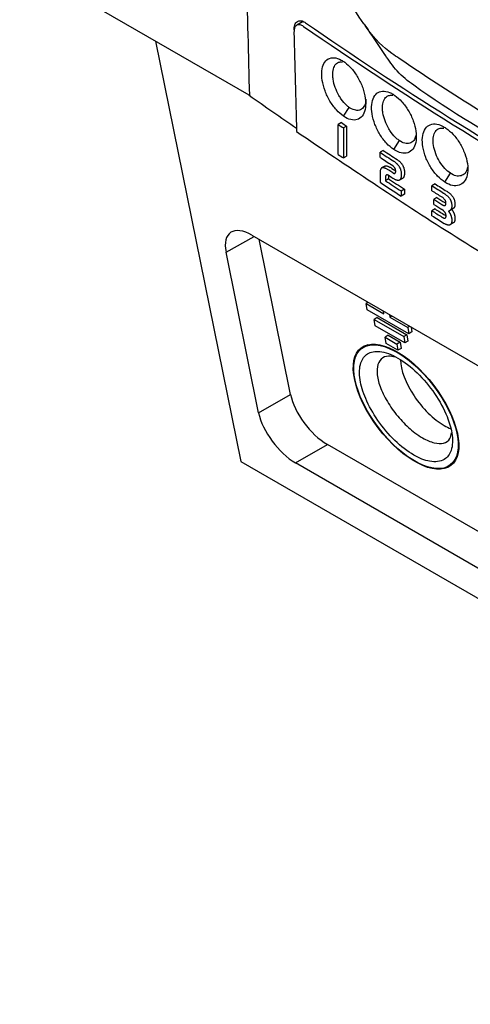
# Model space of a CAD drawing. Extents: x 76 to 839, y -9 to 645.
# Tile 41 of 78: x 668 to 699, y -9 to 57. Entities that reach past the tile are written whole.
import ezdxf

# ---------------------------------------------------------------- set-up
doc = ezdxf.new("R2010")
doc.units = 0
doc.layers.get('0').update_dxf_attribs({"linetype": 'CONTINUOUS'})

msp = doc.modelspace()

# ---------------------------------------------------------------- linework, layer by layer
at = {"color": 7, "linetype": 'CONTINUOUS'}
for p, q in [((683.789, 52.118), (668.404, 60.999)), ((687.406, 57.065), (686.966, 56.811)), ((677.512, 55.741), (683.215, 27.6)), ((690.109, 50.711), (690.489, 51.307)), ((689.964, 50.287), (689.751, 50.164)), ((689.751, 48.153), (689.751, 50.164)), ((690.305, 50.057), (690.092, 49.935)), ((690.092, 49.935), (690.092, 47.924)), ((690.305, 50.057), (690.305, 48.047)), ((693.473, 48.483), (693.847, 49.083)), ((692.763, 48.425), (692.55, 48.302)), ((692.55, 47.962), (692.55, 48.302)), ((690.092, 47.924), (690.305, 48.047)), ((693.478, 47.697), (693.507, 47.677)), ((693.507, 47.677), (693.535, 47.658)), ((693.535, 47.658), (693.562, 47.637)), ((693.562, 47.637), (693.588, 47.617)), ((693.588, 47.617), (693.614, 47.596)), ((693.614, 47.596), (693.638, 47.574)), ((693.638, 47.574), (693.662, 47.552)), ((693.662, 47.552), (693.685, 47.53)), ((693.685, 47.53), (693.707, 47.507)), ((693.69, 47.819), (693.719, 47.8)), ((693.707, 47.507), (693.728, 47.484)), ((693.719, 47.8), (693.747, 47.78)), ((693.747, 47.78), (693.774, 47.76)), ((693.774, 47.76), (693.801, 47.739)), ((693.801, 47.739), (693.826, 47.718)), ((693.826, 47.718), (693.851, 47.697)), ((693.851, 47.697), (693.874, 47.675)), ((693.874, 47.675), (693.897, 47.652)), ((693.897, 47.652), (693.919, 47.629)), ((693.919, 47.629), (693.941, 47.606)), ((693.941, 47.606), (693.961, 47.582)), ((693.961, 47.582), (693.98, 47.558)), ((693.98, 47.558), (693.999, 47.533)), ((693.999, 47.533), (694.017, 47.508)), ((694.017, 47.508), (694.034, 47.483)), ((692.551, 46.934), (692.55, 46.896)), ((692.55, 46.896), (692.55, 46.291)), ((692.552, 46.969), (692.551, 46.934)), ((692.555, 47.003), (692.552, 46.969)), ((692.558, 47.034), (692.555, 47.003)), ((692.562, 47.064), (692.558, 47.034)), ((692.567, 47.091), (692.562, 47.064)), ((692.574, 47.117), (692.567, 47.091)), ((692.581, 47.141), (692.574, 47.117)), ((692.589, 47.162), (692.581, 47.141)), ((692.598, 47.182), (692.589, 47.162)), ((692.608, 47.199), (692.598, 47.182)), ((692.619, 47.215), (692.608, 47.199)), ((692.631, 47.228), (692.619, 47.215)), ((692.643, 47.24), (692.631, 47.228)), ((692.657, 47.25), (692.643, 47.24)), ((692.87, 47.372), (692.657, 47.25)), ((692.672, 47.257), (692.657, 47.25)), ((692.689, 47.264), (692.672, 47.257)), ((692.708, 47.268), (692.689, 47.264)), ((692.728, 47.27), (692.708, 47.268)), ((692.75, 47.27), (692.728, 47.27)), ((692.774, 47.268), (692.75, 47.27)), ((692.799, 47.264), (692.774, 47.268)), ((692.825, 47.257), (692.799, 47.264)), ((692.853, 47.249), (692.825, 47.257)), ((692.882, 47.238), (692.853, 47.249)), ((692.87, 47.372), (692.884, 47.38)), ((692.913, 47.226), (692.882, 47.238)), ((692.884, 47.38), (692.902, 47.386)), ((692.902, 47.386), (692.921, 47.391)), ((692.946, 47.211), (692.913, 47.226)), ((692.921, 47.391), (692.941, 47.393)), ((692.941, 47.393), (692.963, 47.393)), ((692.98, 47.194), (692.946, 47.211)), ((692.963, 47.393), (692.986, 47.391)), ((693.015, 47.175), (692.98, 47.194)), ((692.986, 47.391), (693.011, 47.386)), ((693.011, 47.386), (693.038, 47.38)), ((693.052, 47.153), (693.015, 47.175)), ((693.038, 47.38), (693.066, 47.372)), ((693.091, 47.13), (693.052, 47.153)), ((693.066, 47.372), (693.095, 47.361)), ((693.131, 47.105), (693.091, 47.13)), ((693.095, 47.361), (693.126, 47.348)), ((693.126, 47.348), (693.158, 47.333)), ((693.407, 46.924), (693.131, 47.105)), ((693.158, 47.333), (693.192, 47.316)), ((693.192, 47.316), (693.228, 47.297)), ((693.228, 47.297), (693.265, 47.276)), ((693.265, 47.276), (693.303, 47.253)), ((693.303, 47.253), (693.343, 47.227)), ((693.344, 47.443), (693.325, 47.456)), ((693.362, 47.431), (693.344, 47.443)), ((693.38, 47.418), (693.362, 47.431)), ((693.397, 47.405), (693.38, 47.418)), ((693.413, 47.392), (693.397, 47.405)), ((693.407, 46.924), (693.417, 46.918)), ((693.428, 47.379), (693.413, 47.392)), ((693.417, 46.918), (693.427, 46.912)), ((693.427, 46.912), (693.437, 46.907)), ((693.443, 47.366), (693.428, 47.379)), ((693.437, 46.907), (693.447, 46.903)), ((693.457, 47.354), (693.443, 47.366)), ((693.447, 46.903), (693.456, 46.899)), ((693.456, 46.899), (693.465, 46.895)), ((693.47, 47.34), (693.457, 47.354)), ((693.465, 46.895), (693.474, 46.893)), ((693.483, 47.327), (693.47, 47.34)), ((693.474, 46.893), (693.482, 46.891)), ((693.482, 46.891), (693.491, 46.889)), ((693.495, 47.314), (693.483, 47.327)), ((693.491, 46.889), (693.499, 46.888)), ((693.506, 47.301), (693.495, 47.314)), ((693.499, 46.888), (693.507, 46.888)), ((693.516, 47.288), (693.506, 47.301)), ((693.507, 46.888), (693.515, 46.889)), ((693.515, 46.889), (693.522, 46.89)), ((693.526, 47.275), (693.516, 47.288)), ((693.522, 46.89), (693.529, 46.891)), ((693.535, 47.261), (693.526, 47.275)), ((693.529, 46.891), (693.537, 46.893)), ((693.544, 47.248), (693.535, 47.261)), ((693.537, 46.893), (693.544, 46.896)), ((693.55, 47.236), (693.544, 47.248)), ((693.544, 46.896), (693.55, 46.9)), ((693.556, 47.224), (693.55, 47.236)), ((693.55, 46.9), (693.556, 46.904)), ((693.562, 47.212), (693.556, 47.224)), ((693.556, 46.904), (693.562, 46.909)), ((693.567, 47.199), (693.562, 47.212)), ((693.562, 46.909), (693.567, 46.914)), ((693.572, 47.186), (693.567, 47.199)), ((693.567, 46.914), (693.572, 46.92)), ((693.576, 47.173), (693.572, 47.186)), ((693.572, 46.92), (693.576, 46.926)), ((693.58, 47.16), (693.576, 47.173)), ((693.576, 46.926), (693.58, 46.934)), ((693.584, 47.146), (693.58, 47.16)), ((693.58, 46.934), (693.584, 46.941)), ((693.587, 47.132), (693.584, 47.146)), ((693.584, 46.941), (693.587, 46.95)), ((693.59, 47.118), (693.587, 47.132)), ((693.587, 46.95), (693.59, 46.959)), ((693.592, 47.103), (693.59, 47.118)), ((693.59, 46.959), (693.592, 46.968)), ((693.594, 47.088), (693.592, 47.103)), ((693.592, 46.968), (693.594, 46.979)), ((693.596, 47.073), (693.594, 47.088)), ((693.594, 46.979), (693.596, 46.989)), ((693.597, 47.057), (693.596, 47.073)), ((693.596, 46.989), (693.597, 47.001)), ((693.597, 47.042), (693.597, 47.057)), ((693.598, 47.026), (693.597, 47.042)), ((693.597, 47.013), (693.598, 47.026)), ((693.597, 47.001), (693.597, 47.013)), ((693.728, 47.484), (693.748, 47.46)), ((693.748, 47.46), (693.768, 47.435)), ((693.768, 47.435), (693.787, 47.411)), ((693.787, 47.411), (693.804, 47.386)), ((693.804, 47.386), (693.821, 47.36)), ((693.821, 47.36), (693.837, 47.334)), ((693.837, 47.334), (693.854, 47.305)), ((693.854, 47.305), (693.869, 47.276)), ((693.869, 47.276), (693.884, 47.246)), ((693.884, 47.246), (693.897, 47.215)), ((693.897, 47.215), (693.909, 47.184)), ((693.909, 47.184), (693.92, 47.153)), ((693.92, 47.153), (693.93, 47.121)), ((693.93, 47.121), (693.94, 47.088)), ((693.94, 47.088), (693.948, 47.055)), ((693.948, 47.055), (693.954, 47.022)), ((693.954, 47.022), (693.96, 46.988)), ((693.96, 46.988), (693.965, 46.954)), ((693.965, 46.954), (693.969, 46.919)), ((693.969, 46.919), (693.972, 46.883)), ((693.972, 46.883), (693.973, 46.847)), ((693.973, 46.847), (693.974, 46.811)), ((694.034, 47.483), (694.05, 47.457)), ((694.05, 47.457), (694.066, 47.428)), ((694.066, 47.428), (694.082, 47.398)), ((694.082, 47.398), (694.096, 47.368)), ((694.096, 47.368), (694.109, 47.338)), ((694.109, 47.338), (694.122, 47.307)), ((694.122, 47.307), (694.133, 47.276)), ((694.133, 47.276), (694.143, 47.244)), ((694.143, 47.244), (694.152, 47.211)), ((694.152, 47.211), (694.16, 47.178)), ((694.16, 47.178), (694.167, 47.145)), ((694.167, 47.145), (694.173, 47.111)), ((694.173, 47.111), (694.178, 47.076)), ((694.178, 47.076), (694.181, 47.041)), ((694.182, 46.832), (694.179, 46.801)), ((694.181, 47.041), (694.184, 47.006)), ((694.184, 46.864), (694.182, 46.832)), ((694.184, 47.006), (694.186, 46.97)), ((694.186, 46.898), (694.184, 46.864)), ((694.186, 46.97), (694.186, 46.933)), ((694.186, 46.933), (694.186, 46.898)), ((696.899, 46.29), (697.268, 46.894)), ((692.909, 46.577), (692.908, 46.55)), ((692.908, 46.55), (692.908, 46.521)), ((692.908, 46.521), (692.908, 46.397)), ((693.121, 46.52), (692.908, 46.397)), ((692.91, 46.602), (692.909, 46.577)), ((692.912, 46.626), (692.91, 46.602)), ((692.915, 46.648), (692.912, 46.626)), ((692.917, 46.669), (692.915, 46.648)), ((692.921, 46.687), (692.917, 46.669)), ((692.925, 46.705), (692.921, 46.687)), ((692.929, 46.72), (692.925, 46.705)), ((692.934, 46.734), (692.929, 46.72)), ((692.94, 46.747), (692.934, 46.734)), ((692.946, 46.757), (692.94, 46.747)), ((692.952, 46.767), (692.946, 46.757)), ((692.959, 46.774), (692.952, 46.767)), ((692.967, 46.78), (692.959, 46.774)), ((692.975, 46.784), (692.967, 46.78)), ((692.983, 46.787), (692.975, 46.784)), ((692.993, 46.789), (692.983, 46.787)), ((693.002, 46.79), (692.993, 46.789)), ((693.013, 46.79), (693.002, 46.79)), ((693.023, 46.789), (693.013, 46.79)), ((693.035, 46.788), (693.023, 46.789)), ((693.047, 46.785), (693.035, 46.788)), ((693.059, 46.782), (693.047, 46.785)), ((693.072, 46.777), (693.059, 46.782)), ((693.086, 46.772), (693.072, 46.777)), ((693.1, 46.766), (693.086, 46.772)), ((693.115, 46.759), (693.1, 46.766)), ((693.13, 46.751), (693.115, 46.759)), ((693.122, 46.699), (693.121, 46.672)), ((693.121, 46.672), (693.121, 46.644)), ((693.121, 46.644), (693.121, 46.52)), ((693.123, 46.725), (693.122, 46.699)), ((693.125, 46.749), (693.123, 46.725)), ((693.125, 46.753), (693.125, 46.749)), ((693.146, 46.742), (693.13, 46.751)), ((693.163, 46.732), (693.146, 46.742)), ((693.18, 46.721), (693.163, 46.732)), ((693.519, 46.501), (693.487, 46.521)), ((693.549, 46.483), (693.519, 46.501)), ((693.578, 46.468), (693.549, 46.483)), ((693.607, 46.454), (693.578, 46.468)), ((693.634, 46.442), (693.607, 46.454)), ((693.66, 46.432), (693.634, 46.442)), ((693.685, 46.424), (693.66, 46.432)), ((693.709, 46.418), (693.685, 46.424)), ((693.732, 46.414), (693.709, 46.418)), ((693.754, 46.412), (693.732, 46.414)), ((693.775, 46.412), (693.754, 46.412)), ((693.795, 46.414), (693.775, 46.412)), ((693.813, 46.418), (693.795, 46.414)), ((693.831, 46.424), (693.813, 46.418)), ((693.848, 46.432), (693.831, 46.424)), ((694.06, 46.554), (693.848, 46.432)), ((693.863, 46.442), (693.848, 46.432)), ((693.876, 46.452), (693.863, 46.442)), ((693.889, 46.464), (693.876, 46.452)), ((693.901, 46.478), (693.889, 46.464)), ((693.911, 46.494), (693.901, 46.478)), ((693.921, 46.511), (693.911, 46.494)), ((693.93, 46.53), (693.921, 46.511)), ((693.939, 46.551), (693.93, 46.53)), ((693.946, 46.573), (693.939, 46.551)), ((693.952, 46.597), (693.946, 46.573)), ((693.958, 46.622), (693.952, 46.597)), ((693.963, 46.65), (693.958, 46.622)), ((693.967, 46.679), (693.963, 46.65)), ((693.97, 46.709), (693.967, 46.679)), ((693.972, 46.741), (693.97, 46.709)), ((693.973, 46.775), (693.972, 46.741)), ((693.974, 46.811), (693.973, 46.775)), ((694.076, 46.564), (694.06, 46.554)), ((694.089, 46.575), (694.076, 46.564)), ((694.101, 46.587), (694.089, 46.575)), ((694.113, 46.601), (694.101, 46.587)), ((694.124, 46.617), (694.113, 46.601)), ((694.134, 46.634), (694.124, 46.617)), ((694.143, 46.653), (694.134, 46.634)), ((694.151, 46.673), (694.143, 46.653)), ((694.158, 46.696), (694.151, 46.673)), ((694.165, 46.72), (694.158, 46.696)), ((694.171, 46.745), (694.165, 46.72)), ((694.175, 46.772), (694.171, 46.745)), ((694.179, 46.801), (694.175, 46.772)), ((696.233, 46.188), (696.021, 46.066)), ((694.179, 45.832), (693.967, 45.709)), ((693.967, 45.709), (693.967, 45.369)), ((694.179, 45.832), (694.179, 45.492)), ((696.021, 45.731), (696.021, 46.066)), ((697.022, 45.691), (697.061, 45.666)), ((697.061, 45.666), (697.099, 45.64)), ((697.099, 45.64), (697.135, 45.614)), ((697.135, 45.614), (697.169, 45.589)), ((697.169, 45.589), (697.203, 45.562)), ((697.203, 45.562), (697.234, 45.536)), ((697.234, 45.536), (697.264, 45.509)), ((694.179, 45.492), (693.967, 45.369)), ((696.364, 45.27), (696.152, 45.147)), ((696.152, 44.813), (696.152, 45.147)), ((696.752, 45.266), (696.721, 45.289)), ((696.781, 45.243), (696.752, 45.266)), ((696.808, 45.219), (696.781, 45.243)), ((696.832, 45.195), (696.808, 45.219)), ((696.855, 45.17), (696.832, 45.195)), ((696.876, 45.144), (696.855, 45.17)), ((696.894, 45.118), (696.876, 45.144)), ((696.91, 45.091), (696.894, 45.118)), ((696.9, 44.932), (696.916, 44.922)), ((696.924, 45.063), (696.91, 45.091)), ((696.916, 44.922), (696.932, 44.913)), ((696.936, 45.035), (696.924, 45.063)), ((696.932, 44.913), (696.948, 44.904)), ((696.946, 45.006), (696.936, 45.035)), ((696.953, 44.976), (696.946, 45.006)), ((696.948, 44.904), (696.962, 44.896)), ((696.959, 44.946), (696.953, 44.976)), ((696.957, 45.466), (696.99, 45.44)), ((696.962, 44.916), (696.959, 44.946)), ((696.96, 44.838), (696.962, 44.852)), ((696.963, 44.884), (696.962, 44.916)), ((696.962, 44.896), (696.963, 44.896)), ((696.962, 44.852), (696.963, 44.868)), ((696.963, 44.868), (696.963, 44.884)), ((696.99, 45.44), (697.022, 45.413)), ((697.022, 45.413), (697.052, 45.387)), ((697.052, 45.387), (697.08, 45.36)), ((697.08, 45.36), (697.107, 45.333)), ((697.107, 45.333), (697.133, 45.306)), ((697.133, 45.306), (697.156, 45.278)), ((697.156, 45.278), (697.179, 45.251)), ((697.179, 45.251), (697.2, 45.223)), ((697.2, 45.223), (697.219, 45.195)), ((697.219, 45.195), (697.236, 45.166)), ((697.236, 45.166), (697.253, 45.138)), ((697.253, 45.138), (697.265, 45.113)), ((697.264, 45.509), (697.293, 45.483)), ((697.265, 45.113), (697.277, 45.088)), ((697.277, 45.088), (697.287, 45.063)), ((697.287, 45.063), (697.298, 45.037)), ((697.293, 45.483), (697.32, 45.456)), ((697.298, 45.037), (697.307, 45.01)), ((697.307, 45.01), (697.315, 44.983)), ((697.315, 44.983), (697.323, 44.956)), ((697.32, 45.456), (697.345, 45.428)), ((697.323, 44.956), (697.33, 44.928)), ((697.33, 44.928), (697.336, 44.9)), ((697.336, 44.9), (697.341, 44.871)), ((697.341, 44.871), (697.345, 44.841)), ((697.345, 45.428), (697.369, 45.401)), ((697.369, 45.401), (697.391, 45.373)), ((697.391, 45.373), (697.412, 45.345)), ((697.412, 45.345), (697.431, 45.317)), ((697.431, 45.317), (697.449, 45.289)), ((697.449, 45.289), (697.465, 45.26)), ((697.465, 45.26), (697.477, 45.236)), ((697.477, 45.236), (697.489, 45.211)), ((697.489, 45.211), (697.5, 45.185)), ((697.5, 45.185), (697.51, 45.159)), ((697.51, 45.159), (697.519, 45.133)), ((697.519, 45.133), (697.528, 45.106)), ((697.528, 45.106), (697.535, 45.079)), ((697.535, 45.079), (697.542, 45.051)), ((697.542, 45.051), (697.548, 45.022)), ((697.548, 45.022), (697.553, 44.993)), ((697.553, 44.993), (697.558, 44.964)), ((697.558, 44.964), (697.561, 44.934)), ((697.561, 44.934), (697.564, 44.904)), ((697.564, 44.904), (697.566, 44.873)), ((697.566, 44.873), (697.567, 44.842)), ((696.233, 44.512), (696.021, 44.389)), ((696.021, 44.055), (696.021, 44.389)), ((696.687, 44.81), (696.704, 44.799)), ((696.711, 44.46), (696.695, 44.47)), ((696.704, 44.799), (696.72, 44.79)), ((696.726, 44.45), (696.711, 44.46)), ((696.72, 44.79), (696.735, 44.781)), ((696.741, 44.44), (696.726, 44.45)), ((696.735, 44.781), (696.75, 44.773)), ((696.755, 44.429), (696.741, 44.44)), ((696.75, 44.773), (696.764, 44.766)), ((696.769, 44.418), (696.755, 44.429)), ((696.764, 44.766), (696.778, 44.76)), ((696.783, 44.407), (696.769, 44.418)), ((696.778, 44.76), (696.791, 44.754)), ((696.796, 44.395), (696.783, 44.407)), ((696.791, 44.754), (696.804, 44.749)), ((696.809, 44.384), (696.796, 44.395)), ((696.804, 44.749), (696.816, 44.745)), ((696.821, 44.372), (696.809, 44.384)), ((696.816, 44.745), (696.828, 44.742)), ((696.833, 44.36), (696.821, 44.372)), ((696.828, 44.742), (696.839, 44.739)), ((696.844, 44.347), (696.833, 44.36)), ((696.839, 44.739), (696.849, 44.737)), ((696.856, 44.335), (696.844, 44.347)), ((696.849, 44.737), (696.859, 44.736)), ((696.866, 44.322), (696.856, 44.335)), ((696.859, 44.736), (696.869, 44.735)), ((696.877, 44.309), (696.866, 44.322)), ((696.869, 44.735), (696.878, 44.736)), ((696.887, 44.296), (696.877, 44.309)), ((696.878, 44.736), (696.886, 44.737)), ((696.886, 44.737), (696.895, 44.739)), ((696.896, 44.282), (696.887, 44.296)), ((696.895, 44.739), (696.904, 44.741)), ((696.905, 44.269), (696.896, 44.282)), ((696.904, 44.741), (696.912, 44.745)), ((696.913, 44.255), (696.905, 44.269)), ((696.912, 44.745), (696.92, 44.75)), ((696.921, 44.241), (696.913, 44.255)), ((696.92, 44.75), (696.927, 44.756)), ((696.928, 44.227), (696.921, 44.241)), ((696.927, 44.756), (696.933, 44.763)), ((696.935, 44.212), (696.928, 44.227)), ((696.933, 44.763), (696.939, 44.771)), ((696.941, 44.198), (696.935, 44.212)), ((696.939, 44.771), (696.944, 44.78)), ((696.947, 44.183), (696.941, 44.198)), ((696.944, 44.78), (696.948, 44.789)), ((696.948, 44.789), (696.952, 44.8)), ((696.952, 44.8), (696.955, 44.812)), ((696.955, 44.812), (696.958, 44.824)), ((696.958, 44.824), (696.96, 44.838)), ((697.146, 44.364), (697.133, 44.36)), ((697.133, 44.36), (697.143, 44.346)), ((697.143, 44.346), (697.154, 44.333)), ((697.159, 44.369), (697.146, 44.364)), ((697.154, 44.333), (697.164, 44.318)), ((697.172, 44.374), (697.159, 44.369)), ((697.164, 44.318), (697.174, 44.304)), ((697.184, 44.379), (697.172, 44.374)), ((697.174, 44.304), (697.184, 44.29)), ((697.196, 44.385), (697.184, 44.379)), ((697.184, 44.29), (697.193, 44.276)), ((697.193, 44.276), (697.203, 44.261)), ((697.208, 44.391), (697.196, 44.385)), ((697.203, 44.261), (697.212, 44.246)), ((697.42, 44.514), (697.208, 44.391)), ((697.219, 44.398), (697.208, 44.391)), ((697.212, 44.246), (697.221, 44.232)), ((697.229, 44.404), (697.219, 44.398)), ((697.221, 44.232), (697.229, 44.217)), ((697.24, 44.412), (697.229, 44.404)), ((697.229, 44.217), (697.238, 44.201)), ((697.238, 44.201), (697.246, 44.186)), ((697.249, 44.419), (697.24, 44.412)), ((697.259, 44.427), (697.249, 44.419)), ((697.268, 44.436), (697.259, 44.427)), ((697.276, 44.445), (697.268, 44.436)), ((697.284, 44.454), (697.276, 44.445)), ((697.292, 44.463), (697.284, 44.454)), ((697.299, 44.473), (697.292, 44.463)), ((697.306, 44.484), (697.299, 44.473)), ((697.312, 44.495), (697.306, 44.484)), ((697.318, 44.506), (697.312, 44.495)), ((697.324, 44.517), (697.318, 44.506)), ((697.329, 44.529), (697.324, 44.517)), ((697.333, 44.542), (697.329, 44.529)), ((697.338, 44.554), (697.333, 44.542)), ((697.341, 44.568), (697.338, 44.554)), ((697.345, 44.581), (697.341, 44.568)), ((697.345, 44.841), (697.349, 44.812)), ((697.347, 44.595), (697.345, 44.581)), ((697.35, 44.61), (697.347, 44.595)), ((697.349, 44.812), (697.352, 44.781)), ((697.352, 44.624), (697.35, 44.61)), ((697.352, 44.781), (697.354, 44.75)), ((697.353, 44.639), (697.352, 44.624)), ((697.352, 44.474), (697.356, 44.469)), ((697.355, 44.655), (697.353, 44.639)), ((697.354, 44.75), (697.355, 44.719)), ((697.355, 44.719), (697.356, 44.687)), ((697.356, 44.687), (697.355, 44.671)), ((697.355, 44.671), (697.355, 44.655)), ((697.356, 44.469), (697.366, 44.455)), ((697.366, 44.455), (697.376, 44.441)), ((697.376, 44.441), (697.386, 44.427)), ((697.386, 44.427), (697.396, 44.413)), ((697.396, 44.413), (697.406, 44.398)), ((697.406, 44.398), (697.415, 44.384)), ((697.415, 44.384), (697.424, 44.369)), ((697.431, 44.52), (697.42, 44.514)), ((697.424, 44.369), (697.433, 44.354)), ((697.442, 44.527), (697.431, 44.52)), ((697.433, 44.354), (697.442, 44.339)), ((697.452, 44.534), (697.442, 44.527)), ((697.442, 44.339), (697.45, 44.324)), ((697.45, 44.324), (697.458, 44.309)), ((697.462, 44.542), (697.452, 44.534)), ((697.458, 44.309), (697.466, 44.293)), ((697.471, 44.55), (697.462, 44.542)), ((697.466, 44.293), (697.474, 44.277)), ((697.48, 44.558), (697.471, 44.55)), ((697.474, 44.277), (697.481, 44.262)), ((697.488, 44.567), (697.48, 44.558)), ((697.481, 44.262), (697.489, 44.246)), ((697.497, 44.576), (697.488, 44.567)), ((697.489, 44.246), (697.498, 44.223)), ((697.504, 44.586), (697.497, 44.576)), ((697.498, 44.223), (697.507, 44.2)), ((697.512, 44.596), (697.504, 44.586)), ((697.507, 44.2), (697.515, 44.177)), ((697.518, 44.606), (697.512, 44.596)), ((697.525, 44.617), (697.518, 44.606)), ((697.531, 44.628), (697.525, 44.617)), ((697.536, 44.64), (697.531, 44.628)), ((697.541, 44.652), (697.536, 44.64)), ((697.546, 44.664), (697.541, 44.652)), ((697.55, 44.677), (697.546, 44.664)), ((697.554, 44.69), (697.55, 44.677)), ((697.557, 44.704), (697.554, 44.69)), ((697.56, 44.718), (697.557, 44.704)), ((697.562, 44.732), (697.56, 44.718)), ((697.564, 44.747), (697.562, 44.732)), ((697.566, 44.762), (697.564, 44.747)), ((697.567, 44.778), (697.566, 44.762)), ((697.567, 44.842), (697.568, 44.81)), ((697.568, 44.81), (697.567, 44.794)), ((697.567, 44.794), (697.567, 44.778)), ((696.695, 43.963), (696.712, 43.953)), ((696.712, 43.953), (696.728, 43.944)), ((696.728, 43.944), (696.743, 43.935)), ((696.743, 43.935), (696.758, 43.927)), ((696.758, 43.927), (696.773, 43.92)), ((696.773, 43.92), (696.787, 43.914)), ((696.787, 43.914), (696.8, 43.908)), ((696.8, 43.908), (696.813, 43.904)), ((696.813, 43.904), (696.826, 43.9)), ((696.826, 43.9), (696.838, 43.896)), ((696.838, 43.896), (696.849, 43.894)), ((696.871, 43.519), (696.844, 43.536)), ((696.849, 43.894), (696.86, 43.892)), ((696.86, 43.892), (696.871, 43.891)), ((696.871, 43.891), (696.881, 43.891)), ((696.881, 43.891), (696.891, 43.891)), ((696.891, 43.891), (696.9, 43.893)), ((696.9, 43.893), (696.908, 43.895)), ((696.908, 44.086), (696.924, 44.076)), ((696.908, 43.895), (696.916, 43.898)), ((696.916, 43.898), (696.924, 43.902)), ((696.924, 44.076), (696.94, 44.066)), ((696.924, 43.902), (696.931, 43.907)), ((696.931, 43.907), (696.937, 43.913)), ((696.937, 43.913), (696.943, 43.92)), ((696.94, 44.066), (696.956, 44.058)), ((696.943, 43.92), (696.948, 43.928)), ((696.952, 44.169), (696.947, 44.183)), ((696.948, 43.928), (696.953, 43.937)), ((696.956, 44.154), (696.952, 44.169)), ((696.953, 43.937), (696.957, 43.947)), ((696.96, 44.138), (696.956, 44.154)), ((696.956, 44.058), (696.97, 44.05)), ((696.957, 43.947), (696.96, 43.958)), ((696.963, 44.123), (696.96, 44.138)), ((696.96, 43.958), (696.963, 43.97)), ((696.966, 44.108), (696.963, 44.123)), ((696.963, 43.97), (696.966, 43.983)), ((696.968, 44.092), (696.966, 44.108)), ((696.966, 43.983), (696.968, 43.997)), ((696.969, 44.076), (696.968, 44.092)), ((696.968, 43.997), (696.969, 44.012)), ((696.97, 44.06), (696.969, 44.076)), ((696.969, 44.012), (696.97, 44.027)), ((696.97, 44.044), (696.97, 44.06)), ((696.97, 44.027), (696.97, 44.044)), ((697.45, 43.566), (697.238, 43.443)), ((697.246, 44.186), (697.254, 44.17)), ((697.254, 44.17), (697.262, 44.155)), ((697.262, 44.155), (697.269, 44.139)), ((697.269, 44.139), (697.276, 44.123)), ((697.276, 44.123), (697.286, 44.1)), ((697.286, 44.1), (697.295, 44.078)), ((697.295, 44.078), (697.303, 44.055)), ((697.303, 44.055), (697.311, 44.032)), ((697.311, 44.032), (697.318, 44.009)), ((697.326, 43.551), (697.317, 43.529)), ((697.318, 44.009), (697.325, 43.986)), ((697.325, 43.986), (697.33, 43.962)), ((697.334, 43.574), (697.326, 43.551)), ((697.33, 43.962), (697.336, 43.939)), ((697.34, 43.598), (697.334, 43.574)), ((697.336, 43.939), (697.34, 43.916)), ((697.34, 43.916), (697.344, 43.893)), ((697.346, 43.625), (697.34, 43.598)), ((697.344, 43.893), (697.348, 43.869)), ((697.35, 43.654), (697.346, 43.625)), ((697.348, 43.869), (697.35, 43.846)), ((697.35, 43.846), (697.353, 43.822)), ((697.353, 43.684), (697.35, 43.654)), ((697.353, 43.822), (697.354, 43.799)), ((697.355, 43.717), (697.353, 43.684)), ((697.354, 43.799), (697.355, 43.775)), ((697.355, 43.775), (697.356, 43.751)), ((697.356, 43.751), (697.355, 43.717)), ((697.467, 43.575), (697.45, 43.566)), ((697.482, 43.587), (697.467, 43.575)), ((697.495, 43.6), (697.482, 43.587)), ((697.508, 43.616), (697.495, 43.6)), ((697.519, 43.633), (697.508, 43.616)), ((697.515, 44.177), (697.523, 44.154)), ((697.529, 43.652), (697.519, 43.633)), ((697.523, 44.154), (697.53, 44.131)), ((697.538, 43.673), (697.529, 43.652)), ((697.53, 44.131), (697.537, 44.108)), ((697.537, 44.108), (697.543, 44.085)), ((697.546, 43.696), (697.538, 43.673)), ((697.543, 44.085), (697.548, 44.062)), ((697.553, 43.721), (697.546, 43.696)), ((697.548, 44.062), (697.553, 44.038)), ((697.553, 44.038), (697.557, 44.015)), ((697.558, 43.748), (697.553, 43.721)), ((697.557, 44.015), (697.56, 43.992)), ((697.562, 43.776), (697.558, 43.748)), ((697.56, 43.992), (697.563, 43.968)), ((697.565, 43.807), (697.562, 43.776)), ((697.563, 43.968), (697.565, 43.945)), ((697.565, 43.945), (697.566, 43.921)), ((697.567, 43.839), (697.565, 43.807)), ((697.566, 43.921), (697.567, 43.898)), ((697.567, 43.898), (697.568, 43.874)), ((697.568, 43.874), (697.567, 43.839)), ((696.899, 43.503), (696.871, 43.519)), ((696.925, 43.489), (696.899, 43.503)), ((696.951, 43.476), (696.925, 43.489)), ((696.976, 43.464), (696.951, 43.476)), ((697, 43.454), (696.976, 43.464)), ((697.024, 43.445), (697, 43.454)), ((697.047, 43.438), (697.024, 43.445)), ((697.069, 43.432), (697.047, 43.438)), ((697.09, 43.428), (697.069, 43.432)), ((697.111, 43.424), (697.09, 43.428)), ((697.13, 43.423), (697.111, 43.424)), ((697.149, 43.422), (697.13, 43.423)), ((697.168, 43.423), (697.149, 43.422)), ((697.185, 43.425), (697.168, 43.423)), ((697.202, 43.429), (697.185, 43.425)), ((697.221, 43.435), (697.202, 43.429)), ((697.238, 43.443), (697.221, 43.435)), ((697.254, 43.453), (697.238, 43.443)), ((697.269, 43.464), (697.254, 43.453)), ((697.283, 43.478), (697.269, 43.464)), ((697.296, 43.493), (697.283, 43.478)), ((697.307, 43.51), (697.296, 43.493)), ((697.317, 43.529), (697.307, 43.51)), ((683.967, 42.75), (739.893, 10.464)), ((686.551, 32.086), (684.446, 42.473)), ((684.415, 30.852), (682.232, 41.622)), ((691.755, 38.254), (691.616, 38.173)), ((691.684, 37.753), (691.616, 38.173)), ((691.616, 38.173), (692.809, 37.485)), ((694.468, 36.146), (691.684, 37.753)), ((692.809, 37.485), (692.78, 37.662)), ((692.362, 37.226), (692.15, 37.104)), ((692.218, 36.684), (692.15, 37.104)), ((692.15, 37.104), (694.139, 35.956)), ((692.362, 37.226), (694.351, 36.078)), ((693.178, 37.432), (693.207, 37.255)), ((693.346, 37.335), (693.207, 37.255)), ((693.207, 37.255), (694.4, 36.566)), ((694.207, 35.536), (692.218, 36.684)), ((694.539, 36.646), (694.4, 36.566)), ((694.4, 36.566), (694.468, 36.146)), ((694.627, 36.596), (694.68, 36.269)), ((693.095, 36.042), (692.883, 35.919)), ((692.951, 35.499), (692.883, 35.919)), ((692.883, 35.919), (693.678, 35.46)), ((693.095, 36.042), (693.89, 35.583)), ((694.351, 36.078), (694.139, 35.956)), ((694.139, 35.956), (694.207, 35.536)), ((694.419, 35.658), (694.207, 35.536)), ((694.351, 36.078), (694.419, 35.658)), ((694.68, 36.269), (694.468, 36.146)), ((691.726, 35.411), (691.433, 35.242)), ((693.746, 35.04), (692.951, 35.499)), ((693.89, 35.583), (693.678, 35.46)), ((693.678, 35.46), (693.746, 35.04)), ((693.958, 35.163), (693.746, 35.04)), ((693.89, 35.583), (693.958, 35.163)), ((684.415, 30.852), (686.551, 32.086)), ((686.882, 27.495), (689.018, 28.729)), ((743.54, -2.745), (689.018, 28.729)), ((683.215, 27.6), (746.219, -8.772)), ((741.832, -4.226), (686.882, 27.495)), ((697.142, 27.279), (697.435, 27.448))]:
    msp.add_line(p, q, dxfattribs=at)
msp.add_line((693.343, 47.227), (693.597, 47.057))
at = {"color": 8, "linetype": 'CONTINUOUS'}
msp.add_line((682.232, 41.622), (684.109, 42.667), dxfattribs=at)
at = {"color": 7, "linetype": 'CONTINUOUS'}
for centre, radius, start, end in [((848.977, 291.95), 285.353, 235.51699, 245.15127), ((825.543, 251.379), 242.748, 235.98611, 236.08309), ((831.116, 259.429), 252.318, 235.98414, 236.07743), ((825.543, 249.368), 242.748, 235.98611, 236.08309), ((833.606, 263.421), 257.241, 236.74673, 236.99336), ((833.818, 263.52), 257.221, 236.74391, 236.99056), ((833.186, 262.44), 256.474, 236.74671, 236.95344), ((834.048, 262.087), 258.049, 236.74715, 237.12237), ((835.17, 264.156), 260.11, 236.84337, 237.12144), ((834.003, 262.129), 257.556, 236.8388, 237.11961), ((841.261, 274.022), 271.281, 236.91673, 236.99415), ((837.935, 269.939), 264.847, 237.65382, 237.85545), ((837.723, 269.84), 264.867, 237.65647, 237.85809), ((838.208, 270.272), 265.774, 237.65664, 237.82656), ((838.997, 271.022), 267.253, 237.69041, 237.82618), ((839.209, 271.127), 267.238, 237.68846, 237.82423), ((838.373, 269.192), 266.083, 237.65673, 237.82848), ((838.3, 269.583), 265.946, 237.69006, 237.82854), ((836.625, 266.188), 262.393, 237.65321, 237.82737), ((837.98, 268.236), 265.347, 237.65662, 237.86661)]:
    msp.add_arc(centre, radius, start, end, dxfattribs=at)
for centre, major_axis, ratio, start_param, end_param in [((918.085, 65767.133), (211.741, 66134.576), 0.003213, 3.027812, 3.028902), ((917.944, -528.573), (-208.815, 7507.396), 0.028691, 1.492008, 1.492896), ((918.085, 134.692), (299.73, -24.766), 0.514025, 3.858588, 3.875346), ((917.944, 162.715), (300.292, -3.644), 0.585209, 3.891786, 3.891979), ((917.944, 162.45), (300.232, -10.675), 0.599567, 3.906194, 3.90638), ((917.944, 162.143), (300.063, -19.364), 0.615704, 3.924777, 3.924955), ((917.944, 162.223), (300.266, -7.649), 0.593535, 3.899205, 3.899368), ((917.944, 161.853), (299.776, -28.144), 0.630336, 3.944353, 3.944523), ((684.334, 40.504), (-1.829, 2.408), 0.471911, 5.439724, 7.057399), ((696.421, 32.615), (-2.133, 2.803), 0.4726, 0.580425, 2.295989), ((688.653, 30.968), (-1.83, 2.401), 0.471882, 0.771865, 2.29563), ((686.517, 29.734), (-1.83, 2.401), 0.471882, 0.771865, 2.29563), ((696.421, 32.615), (-2.133, 2.803), 0.4726, 2.295989, 2.481735)]:
    msp.add_ellipse(centre, major_axis=major_axis, ratio=ratio, start_param=start_param, end_param=end_param, dxfattribs=at)
for centre, major_axis in [((694.29, 31.262), (-3.002, 3.944)), ((694.287, 31.26), (-2.971, 3.904))]:
    msp.add_ellipse(centre, major_axis=major_axis, ratio=0.4726, dxfattribs=at)
for points, knots in [([(704.054, 48.173), (700.497, 50.227), (697.087, 52.366), (693.674, 54.696), (693.511, 54.808), (692.779, 55.312), (692.201, 55.894), (691.613, 56.692), (691.537, 56.801), (688.219, 61.729), (685.147, 66.632), (682.245, 71.606)], [0, 0, 0, 0, 3.25052, 3.25052, 3.414376, 3.414376, 3.986284, 3.986284, 4.073591, 4.073591, 7.876563, 7.876563, 7.876563, 7.876563]), ([(703.465, 55.812), (701.51, 56.968), (697.593, 59.284), (693.964, 61.752), (692.147, 62.988)], [0, 0, 0, 0, 0.499113, 1, 1, 1, 1]), ([(703.574, 55.723), (703.269, 55.9), (702.657, 56.254), (701.749, 56.791), (700.848, 57.33), (699.954, 57.873), (699.068, 58.419), (698.19, 58.968), (697.319, 59.52), (696.456, 60.076), (695.601, 60.634), (694.753, 61.196), (693.912, 61.76), (693.079, 62.327), (692.53, 62.708), (692.255, 62.898)], [0, 0, 0, 0, 0.077325, 0.154583, 0.231773, 0.308895, 0.385951, 0.462939, 0.539861, 0.616717, 0.693506, 0.770228, 0.846885, 0.923476, 1, 1, 1, 1]), ([(687.421, 56.735), (687.348, 56.776), (687.203, 56.858), (687.011, 56.851), (686.866, 56.743), (686.787, 56.56), (686.782, 56.404), (686.78, 56.337)], [0, 0, 0, 0, 0.211395, 0.422801, 0.633831, 0.844003, 1, 1, 1, 1]), ([(686.793, 56.503), (686.793, 56.528), (686.792, 56.58), (686.798, 56.652), (686.807, 56.72), (686.821, 56.784), (686.85, 56.877), (686.906, 56.983), (686.999, 57.067), (687.102, 57.111), (687.208, 57.121), (687.322, 57.102), (687.44, 57.057), (687.521, 57.006), (687.562, 56.98)], [0, 0, 0, 0, 0.0487882, 0.0971121, 0.145268, 0.1935553, 0.242271, 0.3710563, 0.5000931, 0.6022992, 0.7047218, 0.8034589, 0.9010587, 1, 1, 1, 1]), ([(687.562, 56.98), (693.812, 52.648), (700.428, 48.492), (714.332, 40.572), (721.619, 36.809), (729.206, 33.259)], [0, 0, 0, 0, 0.5, 0.5, 1, 1, 1, 1]), ([(691.48, 56.885), (691.713, 56.546), (692.186, 55.861), (692.652, 55.145), (692.888, 54.783)], [0, 0, 0, 0, 0.494141, 1, 1, 1, 1]), ([(731.319, 44.562), (729.393, 43.696), (725.599, 41.99), (721.857, 39.748), (719.197, 39.037), (718.28, 39.288), (715.349, 40.744), (710.116, 43.597), (702.433, 48.111), (696.97, 51.143), (693.724, 53.604), (693.147, 54.447), (692.887, 54.828)], [0, 0, 0, 0, 0.168228, 0.331332, 0.360188, 0.389017, 0.393719, 0.561963, 0.754539, 0.947387, 0.976273, 1, 1, 1, 1]), ([(690.109, 50.711), (689.944, 50.843), (689.613, 51.107), (689.174, 51.723), (688.841, 52.419), (688.652, 53.131), (688.627, 53.774), (688.767, 54.28), (689.057, 54.591), (689.465, 54.673), (689.863, 54.55), (690.104, 54.387), (690.181, 54.335)], [0, 0, 0, 0, 0.105655, 0.212313, 0.318331, 0.423801, 0.528943, 0.633752, 0.739138, 0.844655, 0.95053, 1, 1, 1, 1]), ([(690.489, 51.307), (690.427, 51.355), (690.239, 51.499), (690, 51.782), (689.741, 52.189), (689.53, 52.643), (689.423, 53.061), (689.373, 53.449), (689.38, 53.806), (689.513, 54.159), (689.728, 54.361), (689.924, 54.353), (690.009, 54.349)], [0, 0, 0, 0, 0.062451, 0.18869, 0.251079, 0.376545, 0.501852, 0.532598, 0.656907, 0.778432, 0.903576, 1, 1, 1, 1]), ([(690.181, 54.335), (690.336, 54.203), (690.656, 53.931), (691.083, 53.318), (691.409, 52.62), (691.587, 51.912), (691.598, 51.278), (691.44, 50.787), (691.135, 50.493), (690.714, 50.429), (690.35, 50.557), (690.147, 50.687), (690.109, 50.711)], [0, 0, 0, 0, 0.1031694, 0.2124817, 0.3224952, 0.4310356, 0.5395584, 0.6479494, 0.75644, 0.8652343, 0.9747277, 1, 1, 1, 1]), ([(693.473, 48.483), (693.307, 48.612), (692.971, 48.871), (692.524, 49.479), (692.184, 50.17), (691.99, 50.88), (691.963, 51.524), (692.104, 52.033), (692.399, 52.35), (692.815, 52.438), (693.218, 52.32), (693.464, 52.162), (693.541, 52.112)], [0, 0, 0, 0, 0.104996, 0.211612, 0.317644, 0.423262, 0.528679, 0.633818, 0.739488, 0.845205, 0.951137, 1, 1, 1, 1]), ([(693.847, 49.083), (693.784, 49.129), (693.592, 49.271), (693.347, 49.549), (693.082, 49.952), (692.866, 50.403), (692.756, 50.819), (692.704, 51.207), (692.711, 51.564), (692.847, 51.921), (693.08, 52.131), (693.295, 52.124), (693.397, 52.121)], [0, 0, 0, 0, 0.06131, 0.185262, 0.246541, 0.370034, 0.493426, 0.523762, 0.646526, 0.766533, 0.889833, 1, 1, 1, 1]), ([(693.541, 52.112), (693.7, 51.981), (694.026, 51.714), (694.462, 51.105), (694.795, 50.412), (694.977, 49.706), (694.99, 49.071), (694.831, 48.576), (694.521, 48.276), (694.093, 48.207), (693.721, 48.33), (693.513, 48.458), (693.473, 48.483)], [0, 0, 0, 0, 0.103417, 0.212414, 0.322217, 0.430654, 0.539174, 0.647592, 0.756087, 0.864789, 0.974082, 1, 1, 1, 1]), ([(691.593, 51.863), (691.595, 51.816), (691.6, 51.607), (691.481, 51.339), (691.25, 51.118), (690.925, 51.086), (690.655, 51.194), (690.51, 51.293), (690.489, 51.307)], [0, 0, 0, 0, 0.064183, 0.287886, 0.511818, 0.736477, 0.962057, 1, 1, 1, 1]), ([(696.899, 46.29), (696.731, 46.416), (696.39, 46.67), (695.936, 47.271), (695.589, 47.958), (695.39, 48.667), (695.361, 49.312), (695.504, 49.823), (695.802, 50.144), (696.225, 50.238), (696.636, 50.127), (696.886, 49.971), (696.964, 49.922)], [0, 0, 0, 0, 0.104286, 0.210874, 0.316808, 0.422966, 0.528344, 0.633757, 0.739245, 0.845168, 0.951538, 1, 1, 1, 1]), ([(686.949, 49.695), (690.358, 47.392), (697.175, 42.785), (707.847, 36.487), (718.628, 30.649), (725.966, 27.137), (729.639, 25.379)], [0, 0, 0, 0, 0.2620222, 0.5240444, 0.7617519, 1, 1, 1, 1]), ([(697.268, 46.894), (697.136, 46.994), (696.873, 47.196), (696.525, 47.67), (696.261, 48.206), (696.111, 48.759), (696.091, 49.259), (696.173, 49.551), (696.307, 49.773), (696.488, 49.936), (696.718, 49.93), (696.83, 49.927)], [0, 0, 0, 0, 0.122682, 0.245371, 0.367982, 0.490408, 0.612574, 0.734627, 0.759923, 0.882277, 1, 1, 1, 1]), ([(696.964, 49.922), (697.126, 49.794), (697.46, 49.53), (697.905, 48.926), (698.244, 48.237), (698.43, 47.533), (698.444, 46.897), (698.283, 46.4), (697.967, 46.095), (697.532, 46.02), (697.153, 46.139), (696.941, 46.266), (696.899, 46.29)], [0, 0, 0, 0, 0.103743, 0.212544, 0.322176, 0.430541, 0.539059, 0.647491, 0.755992, 0.864626, 0.973772, 1, 1, 1, 1]), ([(694.955, 49.449), (694.927, 49.343), (694.865, 49.105), (694.627, 48.909), (694.299, 48.866), (694.021, 48.97), (693.87, 49.068), (693.847, 49.083)], [0, 0, 0, 0, 0.200241, 0.451236, 0.702691, 0.954741, 1, 1, 1, 1]), ([(698.407, 47.294), (698.378, 47.182), (698.314, 46.936), (698.069, 46.732), (697.734, 46.682), (697.448, 46.782), (697.292, 46.878), (697.268, 46.894)], [0, 0, 0, 0, 0.2074183, 0.4557874, 0.7043618, 0.9532078, 1, 1, 1, 1]), ([(694.812, 28.023), (695.183, 27.809), (695.974, 27.495), (696.872, 27.611), (697.4, 28.304), (697.443, 29.351), (697.049, 30.708), (696.266, 32.157), (695.065, 33.588), (693.721, 34.621), (692.525, 35.047), (691.669, 34.88), (691.176, 34.228), (691.127, 33.157), (691.542, 31.773), (692.357, 30.312), (693.521, 28.936), (694.392, 28.266), (694.812, 28.023)], [2, 2, 2, 2, 3.221193, 4.684842, 5.902518, 7.340548, 8.419359, 9.842574, 11.26016, 12.678572, 14.105554, 15.355464, 16.560441, 17.966122, 19.193665, 20.547834, 21.929172, 23.312082, 23.312082, 23.312082, 23.312082]), ([(693.576, 34.57), (693.417, 34.607), (693.018, 34.7), (692.583, 34.483), (692.32, 33.979), (692.346, 33.202), (692.664, 32.247), (693.244, 31.223), (694.012, 30.265), (694.769, 29.567), (695.226, 29.277), (695.4, 29.167)], [0, 0, 0, 0, 0.0775565, 0.1949422, 0.3145185, 0.4366435, 0.5604567, 0.6843871, 0.8067332, 0.9264665, 1, 1, 1, 1]), ([(695.4, 29.167), (695.668, 29.037), (696.203, 28.775), (696.836, 28.784), (697.249, 29.024), (697.316, 29.37), (697.343, 29.508)], [0, 0, 0, 0, 0.271257, 0.542831, 0.817886, 1, 1, 1, 1])]:
    msp.add_open_spline(points, degree=3, knots=knots, dxfattribs=at)

doc.saveas('drawing.dxf')
